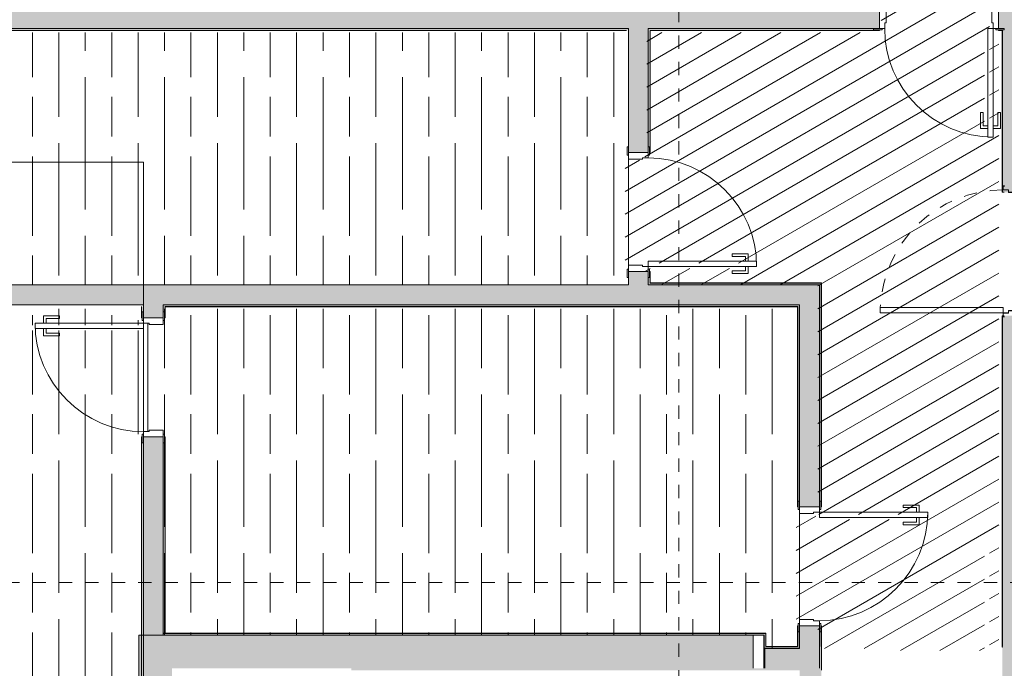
# Model space of a CAD drawing. Header units: millimetres. Extents: x 4.1 to 90.4, y -1.2 to 68.4.
# Tile 21 of 256: x 19.9 to 27.3, y 55.1 to 60. Entities that reach past the tile are written whole.
import ezdxf

# ---------------------------------------------------------------- set-up
doc = ezdxf.new("R2010")
doc.units = ezdxf.units.MM
doc.linetypes.add('Dash Dot 3_16_', pattern=[0.007938, 0.004763, -0.001587, 0, -0.001587])
doc.linetypes.add('Tiret', pattern=[0.00635, 0.003175, -0.003175])
for name, color, linetype, lineweight in [('A-DOOR', 7, 'Continuous', 5), ('A-DOOR-FRAM', 7, 'Continuous', 9), ('A-FLOR', 7, 'Continuous', 5), ('A-FLOR-LEVL', 7, 'Continuous', 5), ('A-FLOR-PATT', 7, 'Continuous', 15), ('A-WALL', 7, 'Continuous', 5), ('A-WALL-PATT', 7, 'Continuous', 13), ('I-WALL', 7, 'Continuous', 5), ('S-GRID', 7, 'Continuous', 9)]:
    doc.layers.add(name, color=color, linetype=linetype, lineweight=lineweight)
pattern_1 = [(90, (235.76847, -27.8593), (0.6, 0), [1, -0.2]), (90, (235.96847, -28.0593), (0.6, 0), [0.6, -0.15, 0.3, -0.15]), (90, (236.16847, -28.3593), (0.6, 0), [1, -0.2])]

# ---------------------------------------------------------------- blocks, each defined once
blk = doc.blocks.new('MUC-ENT-EXE-GOE-M3D-TZN-TNV-V21 _Principe Piscine_-D_rvt-1-MUC-LAG-PRO-PLA-ARC-TZN-SS01-AP04B-04RP Maçonnerie')
at = {"layer": 'A-WALL-PATT', "lineweight": 5, "true_color": 0x808080}
for points in [[(-214.7695, 78.5135), (-214.7695, 83.1635), (-215.0195, 83.1635), (-215.0195, 78.5135)], [(-210.3691, 82.9135), (-210.3691, 83.1635), (-214.7695, 83.1635), (-214.7695, 82.9135), (-210.3862, 82.9135)]]:
    blk.add_hatch(color=8, dxfattribs=at).paths.add_polyline_path(points)
at = {"layer": 'A-FLOR', "lineweight": 9}
blk.add_line((-210.2891, 82.9135), (-210.2891, 83.0635), dxfattribs=at)
at = {"layer": 'A-WALL', "lineweight": 15}
for p, q in [((-215.0195, 83.1635), (-215.0195, 78.5135)), ((-214.7695, 83.1635), (-215.0195, 83.1635)), ((-210.3691, 83.1635), (-214.7695, 83.1635)), ((-210.3691, 82.9135), (-210.3691, 83.1635))]:
    blk.add_line(p, q, dxfattribs=at)
at = {"layer": 'S-GRID', "color": 8, "linetype": 'Dash Dot 3_16_', "true_color": 0x808080}
for p, q in [((-210.9322, 94.4999), (-210.9322, 35.6618)), ((-231.0244, 83.5635), (-169.5571, 83.5635))]:
    blk.add_line(p, q, dxfattribs=at)
blk = doc.blocks.new('LAG-C1030-PORTE-BAT 1 VANT-13PR_01 - LAG-C1030-PORTE-BAT 1 VANT-13PR_01_01-BOH 80X210-15711703-MUC-LAG-PRO-PLA-ARC-TZN-SS01-AP04B-04RP Maçonnerie')
at = {"layer": 'A-DOOR'}
for p, q in [((0.3053, 0.895), (0.2653, 0.895)), ((0.2653, 0.895), (0.2653, 0.075)), ((0.3053, 0.075), (0.3053, 0.895)), ((0.2103, 0.83), (0.2103, 0.71)), ((0.2653, 0.83), (0.2103, 0.83)), ((0.2653, 0.81), (0.2653, 0.83)), ((0.3603, 0.83), (0.3053, 0.83)), ((0.3053, 0.83), (0.3053, 0.81)), ((0.3603, 0.71), (0.3603, 0.83)), ((0.2303, 0.71), (0.2303, 0.81)), ((0.2303, 0.81), (0.2653, 0.81)), ((0.3053, 0.81), (0.3403, 0.81)), ((0.3403, 0.81), (0.3403, 0.71)), ((0.2103, 0.71), (0.2303, 0.71)), ((0.3403, 0.71), (0.3603, 0.71)), ((-0.5347, 0.085), (-0.5997, 0.085)), ((-0.5997, 0.085), (-0.5997, 0.075)), ((-0.5997, 0.075), (-0.5347, 0.075)), ((-0.5547, 0.075), (-0.5547, -0.075)), ((-0.5147, 0.075), (-0.5547, 0.075)), ((-0.5347, 0.075), (-0.5347, 0.085)), ((-0.5147, 0.0311), (-0.5147, 0.075)), ((0.2653, 0.075), (0.3053, 0.075)), ((0.3453, 0.075), (0.3053, 0.075)), ((0.3053, 0.075), (0.3053, 0.0311)), ((0.3253, 0.085), (0.3253, 0.075)), ((0.3903, 0.085), (0.3253, 0.085)), ((0.3253, 0.075), (0.3903, 0.075)), ((0.3453, -0.075), (0.3453, 0.075)), ((0.3903, 0.075), (0.3903, 0.085)), ((-0.5047, 0.0311), (-0.5147, 0.0311)), ((-0.5047, -0.075), (-0.5047, 0.0311)), ((0.3053, 0.0311), (0.2953, 0.0311)), ((0.2953, 0.0311), (0.2953, -0.075)), ((-0.5347, -0.075), (-0.5997, -0.075)), ((-0.5997, -0.075), (-0.5997, -0.085)), ((-0.5997, -0.085), (-0.5347, -0.085)), ((-0.5547, -0.075), (-0.5047, -0.075)), ((-0.5347, -0.085), (-0.5347, -0.075)), ((0.2953, -0.075), (0.3453, -0.075)), ((0.3253, -0.075), (0.3253, -0.085)), ((0.3903, -0.075), (0.3253, -0.075)), ((0.3253, -0.085), (0.3903, -0.085)), ((0.3903, -0.085), (0.3903, -0.075))]:
    blk.add_line(p, q, dxfattribs=at)
blk.add_arc((0.3053, 0.075), 0.82, 90, 180, dxfattribs=at)
blk = doc.blocks.new('LAG-C1030-PORTE-BAT 1 VANT-13PR_01 - LAG-C1030-PORTE-BAT 1 VANT-13PR_01_01-BOH 80X210-15711716-MUC-LAG-PRO-PLA-ARC-TZN-SS01-AP04B-04RP Maçonnerie')
at = {"layer": 'A-DOOR'}
for p, q in [((-0.5997, 0.075), (-0.5997, 0.085)), ((-0.5997, 0.085), (-0.5347, 0.085)), ((-0.5347, 0.075), (-0.5997, 0.075)), ((-0.5547, 0.075), (-0.5047, 0.075)), ((-0.5547, -0.075), (-0.5547, 0.075)), ((-0.5347, 0.085), (-0.5347, 0.075)), ((-0.5047, 0.075), (-0.5047, -0.0311)), ((0.2953, 0.075), (0.3453, 0.075)), ((0.2953, -0.0311), (0.2953, 0.075)), ((0.3253, 0.085), (0.3903, 0.085)), ((0.3253, 0.075), (0.3253, 0.085)), ((0.3903, 0.075), (0.3253, 0.075)), ((0.3453, 0.075), (0.3453, -0.075)), ((0.3903, 0.085), (0.3903, 0.075)), ((-0.5147, -0.0311), (-0.5147, -0.075)), ((-0.5047, -0.0311), (-0.5147, -0.0311)), ((0.3053, -0.0311), (0.2953, -0.0311)), ((0.3053, -0.075), (0.3053, -0.0311)), ((-0.5997, -0.085), (-0.5997, -0.075)), ((-0.5997, -0.075), (-0.5347, -0.075)), ((-0.5347, -0.085), (-0.5997, -0.085)), ((-0.5147, -0.075), (-0.5547, -0.075)), ((-0.5347, -0.075), (-0.5347, -0.085)), ((0.2653, -0.075), (0.3053, -0.075)), ((0.2653, -0.895), (0.2653, -0.075)), ((0.3053, -0.075), (0.3053, -0.895)), ((0.3453, -0.075), (0.3053, -0.075)), ((0.3253, -0.075), (0.3903, -0.075)), ((0.3253, -0.085), (0.3253, -0.075)), ((0.3903, -0.085), (0.3253, -0.085)), ((0.3903, -0.075), (0.3903, -0.085)), ((0.2103, -0.71), (0.2303, -0.71)), ((0.2103, -0.83), (0.2103, -0.71)), ((0.2303, -0.71), (0.2303, -0.81)), ((0.3403, -0.71), (0.3603, -0.71)), ((0.3403, -0.81), (0.3403, -0.71)), ((0.3603, -0.71), (0.3603, -0.83)), ((0.2303, -0.81), (0.2653, -0.81)), ((0.2653, -0.81), (0.2653, -0.83)), ((0.3053, -0.81), (0.3403, -0.81)), ((0.3053, -0.83), (0.3053, -0.81)), ((0.2653, -0.83), (0.2103, -0.83)), ((0.3603, -0.83), (0.3053, -0.83)), ((0.3053, -0.895), (0.2653, -0.895))]:
    blk.add_line(p, q, dxfattribs=at)
blk.add_arc((0.3053, -0.075), 0.82, 180, 270, dxfattribs=at)
blk = doc.blocks.new('LAG-C1030-PORTE-HM_Simple_OC-13PR_20_01 - LAG-C1030-PORTE-HM_Simple_OC-13PR_20_01-93x204-V3-MUC-LAG-PRO-PLA-ARC-TZN-SS01-AP04B-04RP Maçonnerie')
at = {"layer": 'A-DOOR', "lineweight": 9}
for p, q in [((0.465, -0.087), (0.425, -0.087)), ((0.425, -0.087), (0.425, -1.017)), ((0.465, -1.017), (0.465, -0.087)), ((0.425, -1.017), (0.465, -1.017))]:
    blk.add_line(p, q, dxfattribs=at)
at = {"layer": 'A-DOOR', "color": 176, "linetype": 'Tiret', "true_color": 0x000080}
blk.add_arc((0.465, -0.087), 0.93, 179.9692, 267.52861, dxfattribs=at)
at = {"layer": 'A-DOOR-FRAM'}
for p, q in [((-0.4942, 0.087), (-0.495, 0.0862)), ((-0.495, 0.0862), (-0.495, 0.075)), ((-0.495, 0.075), (-0.4935, 0.075)), ((-0.4658, 0.087), (-0.4942, 0.087)), ((-0.4935, 0.075), (-0.4935, 0.0855)), ((-0.4935, 0.0855), (-0.4665, 0.0855)), ((-0.4665, 0.0855), (-0.4665, 0.0405)), ((-0.465, 0.0862), (-0.4658, 0.087)), ((-0.465, 0.042), (-0.465, 0.0862)), ((0.4658, 0.087), (0.465, 0.0862)), ((0.465, 0.0862), (0.465, 0.042)), ((0.4942, 0.087), (0.4658, 0.087)), ((0.4665, 0.0405), (0.4665, 0.0855)), ((0.4665, 0.0855), (0.4935, 0.0855)), ((0.4935, 0.0855), (0.4935, 0.075)), ((0.4935, 0.075), (0.495, 0.075)), ((0.495, 0.0862), (0.4942, 0.087)), ((0.495, 0.075), (0.495, 0.0862)), ((-0.4665, 0.0405), (-0.4485, 0.0405)), ((-0.4478, 0.042), (-0.465, 0.042)), ((-0.4485, 0.0405), (-0.4485, -0.0455)), ((-0.447, 0.0412), (-0.4478, 0.042)), ((-0.447, -0.0462), (-0.447, 0.0412)), ((0.4478, 0.042), (0.447, 0.0412)), ((0.447, 0.0412), (0.447, -0.0462)), ((0.465, 0.042), (0.4478, 0.042)), ((0.4485, -0.0455), (0.4485, 0.0405)), ((0.4485, 0.0405), (0.4665, 0.0405)), ((-0.4485, -0.0455), (-0.4665, -0.0455)), ((-0.4665, -0.0455), (-0.4665, -0.0855)), ((-0.465, -0.0862), (-0.465, -0.047)), ((-0.465, -0.047), (-0.4478, -0.047)), ((-0.4478, -0.047), (-0.447, -0.0462)), ((0.447, -0.0462), (0.4478, -0.047)), ((0.4478, -0.047), (0.465, -0.047)), ((0.4665, -0.0455), (0.4485, -0.0455)), ((0.465, -0.047), (0.465, -0.0862)), ((0.4665, -0.0855), (0.4665, -0.0455)), ((-0.4935, -0.075), (-0.495, -0.075)), ((-0.495, -0.075), (-0.495, -0.0862)), ((-0.495, -0.0862), (-0.4942, -0.087)), ((-0.4942, -0.087), (-0.4658, -0.087)), ((-0.4935, -0.0855), (-0.4935, -0.075)), ((-0.4665, -0.0855), (-0.4935, -0.0855)), ((-0.4658, -0.087), (-0.465, -0.0862)), ((0.465, -0.0862), (0.4658, -0.087)), ((0.4658, -0.087), (0.4942, -0.087)), ((0.4935, -0.0855), (0.4665, -0.0855)), ((0.495, -0.075), (0.4935, -0.075)), ((0.4935, -0.075), (0.4935, -0.0855)), ((0.4942, -0.087), (0.495, -0.0862)), ((0.495, -0.0862), (0.495, -0.075))]:
    blk.add_line(p, q, dxfattribs=at)

msp = doc.modelspace()

# ---------------------------------------------------------------- block references
at = {"lineweight": 5}
msp.add_blockref('MUC-ENT-EXE-GOE-M3D-TZN-TNV-V21 _Principe Piscine_-D_rvt-1-MUC-LAG-PRO-PLA-ARC-TZN-SS01-AP04B-04RP Maçonnerie', (235.7946, -27.8436), dxfattribs=at)

# ---------------------------------------------------------------- next in the draw order: hatches: boundary and pattern name
at = {"layer": 'A-FLOR-PATT'}
h = msp.add_hatch(dxfattribs=at)
h.set_pattern_fill('FP_2', color=2, style=0, pattern_type=2)
h.set_pattern_definition([(30, (235.76847, -27.85928), (-0.075, 0.12990381), [])])
h.paths.add_polyline_path([(27.2143, 59.8927), (27.2143, 59.0727), (27.1743, 59.0727), (27.1743, 59.8927)])
h.paths.add_polyline_path([(25.8993, 56.2342), (26.7193, 56.2342), (26.7193, 56.1942), (25.8993, 56.1942)])
h.paths.add_polyline_path([(27.2543, 55.2042), (27.2543, 55.2192), (27.2843, 55.2192), (27.2843, 59.8777), (27.2543, 59.8777), (27.2543, 59.8927), (27.2143, 59.8927), (27.2143, 60.0427), (26.3943, 60.0427), (26.3943, 59.8927), (26.3543, 59.8927), (26.3543, 59.8777), (24.6193, 59.8777), (24.6193, 58.9542), (24.6043, 58.9542), (24.6043, 58.9142), (24.4543, 58.9142), (24.4543, 58.0942), (24.6043, 58.0942), (24.6043, 58.0542), (24.6193, 58.0531), (24.6193, 57.9692), (25.9143, 57.9692), (25.9143, 56.2742), (25.8993, 56.2742), (25.8993, 56.2342), (25.7493, 56.2342), (25.7493, 55.4142), (25.8993, 55.4142), (25.8993, 55.3742), (25.9143, 55.3742), (25.9143, 55.2192), (26.3543, 55.2192), (26.3543, 55.2042), (27.1743, 55.2042), (27.1743, 56.0242), (27.2143, 56.0242), (27.2143, 55.2042), (27.2407, 55.2042)])
h.paths.add_polyline_path([(25.4243, 58.0942), (24.6043, 58.0942), (24.6043, 58.1342), (25.4243, 58.1342)])
at = {"layer": 'A-FLOR-PATT', "true_color": 0x000000}
h = msp.add_hatch(dxfattribs=at)
h.set_pattern_fill('GOST_WOOD', color=18, scale=0.1, style=0)
h.set_pattern_definition(pattern_1)
h.paths.add_polyline_path([(21.7999, 57.9692), (24.4393, 57.9692), (24.4393, 58.0542), (24.4543, 58.0542), (24.4543, 58.9542), (24.4393, 58.9542), (24.4393, 59.8777), (17.6226, 59.8777), (17.6226, 57.9692), (20.999, 57.9692)])
h = msp.add_hatch(dxfattribs=at)
h.set_pattern_fill('GOST_WOOD', color=18, scale=0.1, style=0)
h.set_pattern_definition(pattern_1)
h.paths.add_polyline_path([(20.652, 52.969), (20.7676, 52.969), (20.7676, 56.8042), (20.7826, 56.8042), (20.7827, 56.8442), (20.8162, 56.8442), (20.8162, 57.6642), (20.7826, 57.6642), (20.7826, 57.7042), (20.7676, 57.7042), (20.7676, 57.7892), (17.6226, 57.7892), (17.6226, 56.0141), (17.6227, 56.014), (17.6749, 55.9846), (17.7211, 55.9466), (17.7621, 55.8972), (17.7901, 55.8493), (17.8108, 55.7931), (17.8213, 55.7341), (17.8212, 55.6731), (17.8076, 55.6061), (17.7873, 55.5535), (17.753, 55.4985), (17.7127, 55.454), (17.6633, 55.4162), (17.6226, 55.3944), (17.6226, 52.969), (19.0795, 52.969)])
h.paths.add_polyline_path([(19.9626, 57.6242), (19.9626, 57.6642), (20.7826, 57.6642), (20.7826, 57.6242), (20.143, 57.6242)])
h = msp.add_hatch(dxfattribs=at)
h.set_pattern_fill('GOST_WOOD', color=18, scale=0.1, style=0)
h.set_pattern_definition(pattern_1)
h.paths.add_polyline_path([(25.7343, 55.2192), (25.7343, 55.3742), (25.7493, 55.3742), (25.7493, 56.2742), (25.7343, 56.2742), (25.7343, 57.7892), (20.9476, 57.7892), (20.9476, 57.7042), (20.9326, 57.7042), (20.9326, 56.8042), (20.9476, 56.8042), (20.9476, 55.3192), (25.4943, 55.3192), (25.4943, 55.2192), (25.7088, 55.2192)])
at = {"layer": 'A-FLOR-PATT'}
h = msp.add_hatch(dxfattribs=at)
h.set_pattern_fill('ANSI31', color=2)
h.set_pattern_definition([(45, (-136.6335, -114.262), (-2.245064, 2.245064), [])])
h.paths.add_polyline_path([(63.8107, 34.5549, 0.224216), (63.0925, 34.216), (63.8107, 34.216)])
h.paths.add_polyline_path([(63.8104, 33.6649), (62.8804, 33.6649), (62.8804, 33.6399), (63.8104, 33.6399)], flags=17)
h.paths.add_polyline_path([(63.8104, 33.6799), (62.8821, 33.6799, 0.004038), (62.8813, 33.6649), (63.8104, 33.6649)], flags=17)
h.paths.add_polyline_path([(63.8107, 35.6799), (63.8107, 35.6941), (61.3807, 35.6799), (61.3807, 33.5899), (63.8107, 33.5899), (63.8107, 33.5941), (63.8107, 33.5954), (63.8097, 33.5964), (63.8104, 33.5964), (63.8104, 33.6249), (62.8804, 33.6249), (62.8804, 33.6649), (62.8804, 33.6799), (62.8813, 33.6799, -0.401668), (63.8104, 34.5699), (63.8104, 34.5841), (63.8104, 34.5999), (63.8107, 34.5999)])
h.paths.add_polyline_path([(63.8107, 34.216), (63.0925, 34.216, 0.158726), (62.8821, 33.6799), (63.8107, 33.6799)], flags=17)
h.paths.add_polyline_path([(60.4271, 36.7165), (59.5896, 36.7165), (59.5896, 36.749), (60.4271, 36.749), (60.4271, 36.7363)], flags=17)
h.paths.add_polyline_path([(58.1821, 45.8922), (58.1496, 45.8922), (58.1496, 46.6797), (58.1821, 46.6797), (58.1821, 46.0802)], flags=17)
h.paths.add_polyline_path([(49.9393, 49.368), (50.7768, 49.368), (50.7768, 49.3355), (49.9393, 49.3355), (49.9393, 49.3639)], flags=16)
h.paths.add_polyline_path([(59.6896, 35.8442), (60.4246, 35.8442), (60.4246, 36.7115), (60.4271, 36.7115), (60.4271, 36.7165), (60.4696, 36.7165), (60.4696, 36.729), (60.5196, 36.729), (60.5196, 36.749), (60.5893, 36.749), (60.5893, 38.074), (60.5196, 38.074), (60.5196, 38.094), (60.4696, 38.094), (60.4696, 38.1065), (60.4271, 38.1065), (60.4271, 38.1115), (60.4246, 38.1115), (60.4246, 38.1865), (59.6746, 38.1865), (59.6746, 42.4365), (59.7078, 42.4365), (59.7078, 44.1647), (59.5612, 44.1647), (59.5612, 44.3797), (59.5762, 44.3797), (59.5762, 45.6797), (59.5612, 45.6802), (59.5612, 45.7147), (58.1871, 45.7147), (58.1871, 45.7972), (58.1696, 45.7972), (58.1696, 45.8497), (58.1821, 45.8497), (58.1821, 45.8922), (58.1871, 45.8922), (58.1871, 45.8947), (58.5046, 45.8947), (58.5046, 49.4817), (58.0969, 49.4817), (58.0962, 49.4858), (58.0954, 49.4855), (58.0954, 49.5297), (58.0786, 49.5305), (58.0774, 49.5305), (58.0782, 49.6175), (58.0782, 49.6187), (58.0954, 49.6187), (58.0954, 49.6467), (57.1654, 49.6464), (57.1654, 49.6187), (57.1822, 49.6179), (57.1834, 49.6179), (57.1826, 49.5308), (57.1826, 49.5297), (57.1654, 49.5297), (57.1646, 49.4858), (57.1646, 49.4847), (57.1639, 49.4847), (57.1639, 49.4817), (49.9418, 49.4816), (49.9418, 49.373), (49.9393, 49.373), (49.9393, 49.368), (49.8968, 49.368), (49.8968, 49.3555), (49.8468, 49.3555), (49.8468, 49.3355), (49.0518, 49.3355), (49.0518, 49.368), (49.8443, 49.368), (49.8443, 49.373), (49.7618, 49.373), (49.7618, 49.4817), (44.2532, 49.4817), (44.2525, 49.4858), (44.2517, 49.4855), (44.2517, 49.4967), (43.3217, 49.4967), (43.3209, 49.4858), (43.3209, 49.4847), (43.3202, 49.4847), (43.3202, 49.4817), (29.0088, 49.4817), (29.0081, 49.4858), (29.0073, 49.4855), (29.0073, 49.5297), (28.9905, 49.5305), (28.9893, 49.5305), (28.9901, 49.6175), (28.9901, 49.6187), (29.0073, 49.6187), (29.0073, 49.6467), (27.5473, 49.6467), (27.5473, 49.6187), (27.5642, 49.6179), (27.5653, 49.6179), (27.5645, 49.5308), (27.5645, 49.5297), (27.5473, 49.5297), (27.5465, 49.4858), (27.5465, 49.4847), (27.5458, 49.4847), (27.5458, 49.4817), (27.2843, 49.4817), (27.2843, 55.0392), (27.2543, 55.0392), (27.2543, 55.0542), (27.2143, 55.0542), (27.2143, 55.2042), (26.3943, 55.2042), (26.3943, 55.0542), (26.3543, 55.0542), (26.3543, 55.0392), (25.9143, 55.0392), (25.9143, 51.3392), (25.2593, 51.3392), (25.2593, 51.0342), (25.2443, 51.0342), (25.2443, 50.9942), (25.0943, 50.9942), (25.0943, 50.1142), (25.2443, 50.1142), (25.2443, 50.0742), (25.2593, 50.0742), (25.2593, 47.8792), (25.2893, 47.8792), (25.2893, 47.8642), (25.3293, 47.8642), (25.3293, 48.6842), (25.3693, 48.6842), (25.3693, 47.8642), (26.1893, 47.8642), (26.1893, 47.8792), (29.2043, 47.8792), (29.2043, 47.8642), (30.1043, 47.8642), (30.1043, 47.8792), (30.4607, 47.8792), (30.4607, 47.8642), (31.3607, 47.8642), (31.3607, 47.8792), (35.791, 47.8792), (35.791, 47.8642), (36.691, 47.8642), (36.691, 47.8792), (39.9684, 47.8792), (39.9684, 47.8642), (40.8684, 47.8642), (40.8684, 47.8792), (43.9611, 47.8792), (43.9611, 47.8642), (44.8611, 47.8642), (44.8611, 47.8792), (46.4543, 47.8792), (46.4543, 47.8642), (47.3543, 47.8642), (47.3543, 47.8792), (49.7618, 47.8792), (49.7618, 47.973), (49.8443, 47.973), (49.8443, 47.978), (49.0518, 47.978), (49.0518, 48.0105), (49.8468, 48.0105), (49.8468, 47.9905), (49.8968, 47.9905), (49.8968, 47.978), (49.9393, 47.978), (49.9393, 47.973), (49.9418, 47.973), (49.9418, 47.8792), (50.9643, 47.8792), (50.9643, 47.9186), (51.9132, 47.9186), (51.9132, 47.8642), (51.9232, 47.8642), (51.9232, 47.8792), (54.002, 47.8792), (54.002, 46.6892), (54.1355, 46.6892), (54.1362, 46.6851), (54.137, 46.6847), (54.137, 46.6742), (55.067, 46.6742), (55.0678, 46.6851), (55.0678, 46.6862), (55.0685, 46.6862), (55.0685, 46.6892), (56.4846, 46.6892), (56.4849, 45.8947), (56.7871, 45.8947), (56.7871, 45.8922), (56.7921, 45.8922), (56.7921, 45.8497), (56.8046, 45.8497), (56.8046, 45.7972), (56.7871, 45.7972), (56.7871, 45.7147), (56.4846, 45.7147), (56.4846, 45.6177), (56.4966, 45.6177), (56.4966, 44.3147), (56.4846, 44.3147), (56.4849, 43.6875), (56.4966, 43.6875), (56.4966, 42.5845), (56.4846, 42.5845), (56.4846, 42.3857), (56.4804, 42.385), (56.4801, 42.3842), (56.4696, 42.3842), (56.4697, 41.4542), (56.4804, 41.4534), (56.4816, 41.4534), (56.4816, 41.4527), (56.4846, 41.4527), (56.4849, 35.8592), (58.8843, 35.8592), (58.8843, 36.7197), (59.5143, 36.7197), (59.5143, 35.8442)])
h.paths.add_polyline_path([(60.5893, 36.7115), (60.5893, 36.7165), (60.5221, 36.7165), (60.5221, 36.7115)], flags=17)
h.paths.add_polyline_path([(59.7674, 38.074), (59.5896, 38.074), (59.5896, 38.1065), (60.4271, 38.1065), (60.4271, 38.074), (59.8845, 38.074)], flags=16)
h.paths.add_polyline_path([(60.5893, 38.1065), (60.5893, 38.1115), (60.5221, 38.1115), (60.5221, 38.1065), (60.5891, 38.1065)], flags=17)
h.paths.add_polyline_path([(59.1993, 43.6647), (59.1359, 43.6707), (59.0747, 43.6885), (59.0188, 43.7168), (58.9695, 43.7543), (58.928, 43.7998), (58.895, 43.8531), (58.8723, 43.9116), (58.8608, 43.9733), (58.8608, 44.0361), (58.8743, 44.103), (58.895, 44.1562), (58.9291, 44.2108), (58.9703, 44.256), (59.0203, 44.2938), (59.0825, 44.3234), (59.1411, 44.3393), (59.2053, 44.3441), (59.264, 44.3383), (59.3239, 44.3209), (59.3799, 44.2926), (59.4291, 44.2551), (59.4707, 44.2096), (59.5037, 44.1562), (59.5264, 44.0977), (59.5379, 44.0361), (59.5379, 43.9733), (59.5264, 43.9116), (59.5037, 43.8531), (59.4696, 43.7986), (59.4284, 43.7534), (59.3783, 43.7156), (59.3161, 43.6859), (59.2618, 43.6705), (59.2044, 43.6652)], flags=16)
h.paths.add_polyline_path([(56.7962, 45.8922), (56.7921, 45.8922), (56.7921, 46.6797), (56.8246, 46.6797), (56.8246, 45.8922)], flags=16)
h.paths.add_polyline_path([(54.137, 46.6862), (54.137, 47.6162), (54.177, 47.6162), (54.177, 46.6862)], flags=16)
h.paths.add_polyline_path([(49.9418, 47.978), (49.9393, 47.978), (49.9393, 48.0105), (50.7768, 48.0105), (50.7768, 47.978), (50.364, 47.978)], flags=16)
h.paths.add_polyline_path([(56.2244, 48.2896), (56.1731, 48.2922), (56.1235, 48.3056), (56.0752, 48.3314), (56.0383, 48.3621), (56.0066, 48.4026), (55.9844, 48.4489), (55.9724, 48.4989), (55.9724, 48.5553), (55.9816, 48.6015), (56.0027, 48.6494), (56.0346, 48.6923), (56.0731, 48.726), (56.119, 48.7511), (56.1711, 48.7658), (56.2214, 48.769), (56.2731, 48.7609), (56.3218, 48.7419), (56.3652, 48.7127), (56.4029, 48.6722), (56.4294, 48.6269), (56.445, 48.5805), (56.4505, 48.5284), (56.4432, 48.4723), (56.4276, 48.427), (56.4009, 48.3831), (56.3654, 48.3459), (56.3228, 48.3172), (56.2751, 48.2981), (56.2396, 48.2922)], flags=16)
h.paths.add_polyline_path([(43.3617, 48.5547), (43.3217, 48.5547), (43.3217, 49.4847), (43.3617, 49.4847), (43.3617, 49.108)], flags=16)
h.paths.add_polyline_path([(57.1819, 49.5312), (57.1819, 49.6172), (57.1639, 49.6172), (57.165, 49.5312), (57.1654, 49.5312)], flags=17)
h.paths.add_polyline_path([(58.0789, 49.5312), (58.0969, 49.5312), (58.0969, 49.6172), (58.0789, 49.6172), (58.0789, 49.5442)], flags=17)
h.paths.add_polyline_path([(29.0073, 49.5312), (29.0088, 49.5312), (29.0088, 49.6172), (28.9908, 49.6172), (28.9908, 49.5312), (29.0047, 49.5312)], flags=17)
h.paths.add_polyline_path([(27.5638, 49.5312), (27.5638, 49.6172), (27.5458, 49.6172), (27.5458, 49.5312), (27.5473, 49.5312)], flags=17)
h.paths.add_polyline_path([(63.8107, 33.6091), (63.8224, 33.6091), (63.8224, 33.6384), (63.9874, 33.6384), (63.9874, 34.5564), (63.8224, 34.5564), (63.8107, 34.5564)])
at = {"layer": 'A-WALL-PATT', "lineweight": 5, "true_color": 0xc0c0c0}
for points in [[(24.4664, 59.8943), (24.4804, 59.8943), (24.4804, 59.9083), (17.6337, 59.9083), (17.6337, 59.8943), (23.7638, 59.8943)], [(25.4084, 57.9699), (25.9254, 57.9699), (25.9254, 57.9839), (24.6304, 57.9839), (24.6304, 57.9699)], [(25.7614, 57.8059), (25.7754, 57.8059), (25.7754, 57.8199), (20.9587, 57.8199), (20.9587, 57.8059), (25.4084, 57.8059)], [(25.5054, 55.3199), (25.5064, 55.3199), (25.5054, 55.3339), (20.9587, 55.3339), (20.9587, 55.3199), (25.4084, 55.3199)], [(25.5064, 55.2349), (25.5204, 55.2349), (25.5204, 55.3339), (25.5064, 55.3339), (25.5064, 55.3022)], [(25.5064, 55.2209), (25.7614, 55.2209), (25.7604, 55.2349), (25.5064, 55.2349)]]:
    msp.add_hatch(color=9, dxfattribs=at).paths.add_polyline_path(points)
h = msp.add_hatch(color=9, dxfattribs=at)
h.paths.add_polyline_path([(27.3114, 59.8943), (27.3254, 59.8943), (27.3254, 59.8983), (27.2814, 59.8983), (27.2814, 59.8943)])
h.paths.add_polyline_path([(24.6304, 59.8943), (26.3794, 59.8943), (26.3794, 59.8983), (26.3354, 59.8983), (26.3354, 59.9083), (24.6304, 59.9083), (24.6304, 59.9008)])
h = msp.add_hatch(color=9, dxfattribs=at)
h.paths.add_polyline_path([(24.6444, 57.9839), (24.6444, 58.0689), (24.6404, 58.0689), (24.6404, 58.0249), (24.6304, 58.0249), (24.6304, 57.9839)])
h.paths.add_polyline_path([(24.6444, 58.9709), (24.6444, 59.8943), (24.6304, 59.8933), (24.6304, 59.0149), (24.6404, 59.0149), (24.6404, 58.9709)])
h = msp.add_hatch(color=9, dxfattribs=at)
h.paths.add_polyline_path([(27.3164, 55.2299), (27.3254, 55.2299), (27.3254, 57.7354), (27.3114, 57.7354), (27.3114, 55.2299)])
h.paths.add_polyline_path([(27.3254, 58.6704), (27.3254, 59.8943), (27.3114, 59.8933), (27.3114, 58.6704)])
h = msp.add_hatch(color=9, dxfattribs=at)
h.paths.add_polyline_path([(25.9254, 55.2349), (25.9394, 55.2349), (25.9394, 55.3889), (25.9354, 55.3889), (25.9354, 55.3449), (25.9254, 55.3449), (25.9254, 55.3022)])
h.paths.add_polyline_path([(25.9354, 56.2909), (25.9394, 56.2909), (25.9394, 57.9839), (25.9254, 57.9839), (25.9254, 56.3349), (25.9354, 56.3349)])
h = msp.add_hatch(color=9, dxfattribs=at)
h.paths.add_polyline_path([(20.8012, 52.9696), (20.8087, 52.9696), (20.8087, 56.7749), (20.7987, 56.7749), (20.7987, 56.8189), (20.7947, 56.8189), (20.7947, 52.9696)])
h.paths.add_polyline_path([(20.7987, 57.7209), (20.7987, 57.7649), (20.8087, 57.7649), (20.8087, 57.8059), (20.7947, 57.8049), (20.7947, 57.7209)])
h = msp.add_hatch(color=9, dxfattribs=at)
h.paths.add_polyline_path([(20.9662, 55.3349), (20.9727, 55.3349), (20.9727, 56.8189), (20.9687, 56.8189), (20.9687, 56.7749), (20.9587, 56.7749), (20.9587, 55.3349)])
h.paths.add_polyline_path([(20.9727, 57.7209), (20.9727, 57.8059), (20.9587, 57.8049), (20.9587, 57.7649), (20.9687, 57.7649), (20.9687, 57.7209)])
h = msp.add_hatch(color=9, dxfattribs=at)
h.paths.add_polyline_path([(25.7614, 55.2209), (25.7754, 55.2209), (25.7754, 55.3449), (25.7654, 55.3449), (25.7654, 55.3889), (25.7614, 55.3889), (25.7614, 55.2349)])
h.paths.add_polyline_path([(25.7654, 56.2909), (25.7654, 56.3349), (25.7754, 56.3349), (25.7754, 57.8059), (25.7614, 57.8049), (25.7614, 56.2909)])
at = {"layer": 'I-WALL'}
for points in [[(20.7751, 59.9083), (20.7751, 60.0583), (17.6337, 60.0583), (17.6337, 59.9083), (20.4747, 59.9083)], [(20.7751, 57.8199), (20.7751, 57.9699), (17.6337, 57.9699), (17.6337, 57.8199), (20.4747, 57.8199)], [(25.4354, 57.8199), (25.4354, 57.9699), (20.7751, 57.9699), (20.7751, 57.8199), (25.4084, 57.8199)], [(25.7754, 57.8199), (25.7754, 57.9699), (25.4354, 57.9699), (25.4354, 57.8199)], [(25.7604, 57.8049), (25.7614, 57.8059), (25.4084, 57.8049)], [(25.5204, 55.3339), (25.5204, 55.3349), (25.5064, 55.3339)], [(25.9254, 51.3699), (25.9254, 55.3149), (25.7754, 55.3149), (25.7754, 51.3699)], [(27.3104, 55.2306), (27.3114, 55.2306), (27.3104, 55.3022)], [(27.4754, 49.5123), (27.4754, 55.3083), (27.3254, 55.3083), (27.3254, 49.5123), (27.4641, 49.5123)], [(25.9404, 51.3549), (25.9404, 55.2355), (25.9254, 55.2355), (25.9254, 51.3549)], [(27.3104, 49.5123), (27.3254, 49.5123), (27.3254, 55.2306), (27.3104, 55.2306), (27.3104, 49.9441)], [(25.7754, 55.0699), (25.7754, 55.2199), (25.5129, 55.2199), (25.5129, 55.0699)], [(25.7754, 55.0549), (25.7754, 55.0699), (22.3829, 55.0699), (22.3829, 55.0549), (25.7604, 55.0549)]]:
    msp.add_hatch(color=9, dxfattribs=at).paths.add_polyline_path(points)
h = msp.add_hatch(color=9, dxfattribs=at)
h.paths.add_polyline_path([(27.3254, 59.9083), (27.4754, 59.9083), (27.4754, 60.0583), (27.2804, 60.0583), (27.2804, 59.9083)])
h.paths.add_polyline_path([(26.3354, 59.9083), (26.3804, 59.9083), (26.3804, 60.0583), (20.7751, 60.0583), (20.7751, 59.9083), (25.4084, 59.9083)])
h = msp.add_hatch(color=9, dxfattribs=at)
h.paths.add_polyline_path([(24.5554, 57.9699), (24.6304, 57.9699), (24.6304, 58.0699), (24.4804, 58.0699), (24.4804, 57.9699)])
h.paths.add_polyline_path([(24.4804, 58.9699), (24.6304, 58.9699), (24.6304, 59.9083), (24.4804, 59.9083), (24.4804, 59.0149)])
h = msp.add_hatch(color=9, dxfattribs=at)
h.paths.add_polyline_path([(27.3104, 59.8933), (27.3114, 59.8943), (27.2814, 59.8943), (27.2804, 59.8933)])
h.paths.add_polyline_path([(24.6454, 59.8933), (26.3804, 59.8933), (26.3794, 59.8943), (24.6444, 59.8943)])
h = msp.add_hatch(color=9, dxfattribs=at)
h.paths.add_polyline_path([(27.4754, 55.3083), (27.4754, 57.7368), (27.3254, 57.7368), (27.3254, 55.3083)])
h.paths.add_polyline_path([(27.4754, 58.6698), (27.4754, 59.9083), (27.3254, 59.9083), (27.3254, 58.6698)])
h = msp.add_hatch(color=9, dxfattribs=at)
h.paths.add_polyline_path([(24.6454, 57.9849), (24.6454, 58.0699), (24.6444, 58.0689), (24.6444, 57.9849)])
h.paths.add_polyline_path([(24.6454, 58.9699), (24.6444, 58.9709), (24.6404, 58.9699)])
h = msp.add_hatch(color=9, dxfattribs=at)
h.paths.add_polyline_path([(25.7754, 55.3149), (25.9254, 55.3149), (25.9254, 55.3899), (25.7754, 55.3899), (25.7754, 55.3449)])
h.paths.add_polyline_path([(25.9254, 56.2899), (25.9254, 57.9699), (25.7754, 57.9699), (25.7754, 56.2899), (25.8815, 56.2899)])
h = msp.add_hatch(color=9, dxfattribs=at)
h.paths.add_polyline_path([(20.8837, 55.3199), (20.9587, 55.3199), (20.9587, 56.8199), (20.8087, 56.8199), (20.8087, 55.3199)])
h.paths.add_polyline_path([(20.8087, 57.7199), (20.9587, 57.7199), (20.9587, 57.8199), (20.8087, 57.8199), (20.8087, 57.7649)])
h = msp.add_hatch(color=9, dxfattribs=at)
h.paths.add_polyline_path([(20.7947, 52.9836), (20.7947, 56.8189), (20.7937, 56.8199), (20.7937, 52.9846)])
h.paths.add_polyline_path([(20.7987, 57.7199), (20.7987, 57.7209), (20.7947, 57.7209), (20.7937, 57.7199)])
h = msp.add_hatch(color=9, dxfattribs=at)
h.paths.add_polyline_path([(20.9727, 55.3349), (20.9737, 55.3349), (20.9737, 56.8199), (20.9727, 56.8189), (20.9727, 56.3738)])
h.paths.add_polyline_path([(20.9687, 57.7199), (20.9737, 57.7199), (20.9727, 57.7209), (20.9687, 57.7203)])
h = msp.add_hatch(color=9, dxfattribs=at)
h.paths.add_polyline_path([(25.7614, 55.2349), (25.7614, 55.3889), (25.7604, 55.3899), (25.7604, 55.2349)])
h.paths.add_polyline_path([(25.7654, 56.2899), (25.7654, 56.2909), (25.7614, 56.2909), (25.7604, 56.2899)])
h = msp.add_hatch(color=9, dxfattribs=at)
h.paths.add_polyline_path([(25.9394, 55.2349), (25.9404, 55.2349), (25.9404, 55.3899), (25.9394, 55.3889), (25.9394, 55.3022)])
h.paths.add_polyline_path([(25.9404, 56.2899), (25.9394, 56.2909), (25.9354, 56.2899)])

# ---------------------------------------------------------------- next in the draw order: linework, layer by layer
at = {"layer": 'A-FLOR'}
for p, q in [((24.4804, 58.1199), (24.4804, 58.9199)), ((20.8423, 56.8599), (20.8423, 57.6799)), ((25.7754, 55.4399), (25.7754, 56.2399))]:
    msp.add_line(p, q, dxfattribs=at)
at = {"layer": 'A-FLOR-LEVL', "color": 9, "true_color": 0xc0c0c0}
for p, q in [((20.8087, 58.8968), (17.6487, 58.8968)), ((20.8087, 48.0225), (20.8087, 58.8968))]:
    msp.add_line(p, q, dxfattribs=at)
at = {"layer": 'A-WALL'}
for p, q in [((17.6477, 59.8943), (24.4664, 59.8943)), ((24.4804, 59.8933), (24.4804, 59.0149)), ((24.6304, 59.9083), (26.3354, 59.9083)), ((24.6304, 59.0149), (24.6304, 59.8933)), ((24.6444, 59.8943), (26.3794, 59.8943)), ((24.6444, 58.9709), (24.6444, 59.8943)), ((26.3794, 59.8943), (26.3794, 59.8983)), ((27.2814, 59.8983), (27.2814, 59.8943)), ((27.2814, 59.8943), (27.3114, 59.8943)), ((27.3114, 59.8943), (27.3114, 58.6704)), ((24.6404, 58.9709), (24.6444, 58.9709)), ((24.6444, 58.0689), (24.6404, 58.0689)), ((24.6444, 57.9839), (24.6444, 58.0689)), ((24.4804, 58.0249), (24.4804, 57.9699)), ((24.6304, 57.9849), (24.6304, 58.0249)), ((25.9394, 56.2909), (25.9394, 57.9849)), ((25.9404, 57.9839), (24.6444, 57.9839)), ((25.9254, 56.3349), (25.9254, 57.9699)), ((20.7947, 57.8059), (20.7947, 57.7209)), ((20.8087, 57.8049), (20.8087, 57.7649)), ((20.9587, 57.8049), (20.9587, 57.7649)), ((20.9727, 57.8059), (25.7614, 57.8059)), ((20.9727, 57.7209), (20.9727, 57.8059)), ((25.7614, 57.8059), (25.7614, 56.2909)), ((25.7754, 57.8049), (25.7754, 56.3349)), ((20.7947, 57.7209), (20.7987, 57.7209)), ((20.9687, 57.7209), (20.9727, 57.7209)), ((27.3114, 57.7354), (27.3114, 55.2349)), ((20.7947, 56.8189), (20.7947, 52.9836)), ((20.7987, 56.8189), (20.7947, 56.8189)), ((20.9727, 56.8189), (20.9687, 56.8189)), ((20.9727, 55.3349), (20.9727, 56.8189)), ((20.8087, 56.7749), (20.8087, 55.3199)), ((20.9587, 56.7749), (20.9587, 55.3199)), ((25.7614, 56.2909), (25.7654, 56.2909)), ((25.9354, 56.2909), (25.9394, 56.2909)), ((25.7614, 55.3889), (25.7614, 55.2349)), ((25.7654, 55.3889), (25.7614, 55.3889)), ((25.9394, 55.3889), (25.9354, 55.3889)), ((25.9394, 55.2349), (25.9394, 55.3889)), ((25.5204, 55.3339), (20.9587, 55.3339)), ((25.5054, 55.3199), (25.5064, 55.3199)), ((25.5064, 55.3349), (25.5064, 55.3339)), ((25.5064, 55.2199), (25.5064, 55.3199)), ((25.7754, 55.2209), (25.7754, 55.3449)), ((25.9254, 55.3149), (25.9254, 55.3449)), ((25.7614, 55.2349), (25.7604, 55.2349)), ((25.9394, 55.2349), (25.9404, 55.2349)), ((27.3114, 55.2306), (27.3104, 55.2306)), ((25.7754, 55.2209), (25.5054, 55.2209)), ((25.7614, 55.2209), (25.7614, 55.2199))]:
    msp.add_line(p, q, dxfattribs=at)
at = {"layer": 'I-WALL', "lineweight": 13}
for p, q in [((17.6337, 59.9083), (24.4804, 59.9083)), ((17.6487, 59.8933), (24.4654, 59.8933)), ((24.4804, 59.9083), (24.4804, 59.8933)), ((24.6304, 59.8933), (24.6304, 59.9083)), ((24.6454, 59.8933), (26.3804, 59.8933)), ((24.6454, 58.9699), (24.6454, 59.8933)), ((26.3804, 59.8933), (26.3804, 59.8983)), ((27.2804, 59.8983), (27.2804, 59.8933)), ((27.2804, 59.8933), (27.3104, 59.8933)), ((27.3104, 59.8933), (27.3104, 58.6704)), ((24.6404, 58.9699), (24.6454, 58.9699)), ((27.3104, 58.6704), (27.3254, 58.6704)), ((24.6454, 58.0699), (24.6404, 58.0699)), ((24.6454, 57.9849), (24.6454, 58.0699)), ((24.6304, 57.9699), (24.6304, 57.9849)), ((25.9404, 57.9849), (24.6454, 57.9849)), ((25.9404, 56.2899), (25.9404, 57.9849)), ((24.4804, 57.9699), (17.6337, 57.9699)), ((25.9254, 57.9699), (24.6304, 57.9699)), ((17.6337, 57.8199), (20.8087, 57.8199)), ((20.7937, 57.8049), (20.7937, 57.7199)), ((20.8087, 57.8199), (20.8087, 57.8049)), ((20.9587, 57.8199), (25.7754, 57.8199)), ((20.9587, 57.8199), (20.9587, 57.8049)), ((20.9737, 57.8049), (25.7604, 57.8049)), ((20.9737, 57.7199), (20.9737, 57.8049)), ((25.7604, 57.8049), (25.7604, 56.2899)), ((25.7754, 57.8199), (25.7754, 57.8049)), ((20.7937, 57.7199), (20.7987, 57.7199)), ((20.9687, 57.7199), (20.9737, 57.7199)), ((27.3254, 57.7354), (27.3104, 57.7354)), ((27.3104, 57.7354), (27.3104, 55.2306)), ((20.7987, 56.8199), (20.7937, 56.8199)), ((20.7937, 56.8199), (20.7937, 52.9846)), ((20.9737, 56.8199), (20.9687, 56.8199)), ((20.9737, 55.3349), (20.9737, 56.8199)), ((25.7604, 56.2899), (25.7654, 56.2899)), ((25.9354, 56.2899), (25.9404, 56.2899)), ((25.7654, 55.3899), (25.7604, 55.3899)), ((25.7604, 55.3899), (25.7604, 55.2349)), ((25.9404, 55.3899), (25.9354, 55.3899)), ((25.9404, 55.0549), (25.9404, 55.3899)), ((20.8087, 55.3199), (25.5054, 55.3199)), ((20.8087, 52.8196), (20.8087, 55.3199)), ((20.9587, 55.3349), (25.5204, 55.3349)), ((25.5054, 55.3199), (25.5054, 55.2199)), ((25.5204, 55.2349), (25.5204, 55.3349)), ((25.9254, 55.3149), (25.9254, 55.0699)), ((25.7604, 55.2349), (25.5204, 55.2349)), ((25.5054, 55.2199), (25.7754, 55.2199)), ((25.5129, 55.2199), (25.5129, 55.0699))]:
    msp.add_line(p, q, dxfattribs=at)
at = {"layer": 'I-WALL'}
msp.add_line((25.7754, 55.2209), (25.7754, 55.2199), dxfattribs=at)

# ---------------------------------------------------------------- next in the draw order: block references
at = {"layer": 'A-DOOR'}
msp.add_blockref('LAG-C1030-PORTE-BAT 1 VANT-13PR_01 - LAG-C1030-PORTE-BAT 1 VANT-13PR_01_01-BOH 80X210-15711716-MUC-LAG-PRO-PLA-ARC-TZN-SS01-AP04B-04RP Maçonnerie', (26.9351, 59.9833), dxfattribs=at)
for name, p, rotation in [('LAG-C1030-PORTE-BAT 1 VANT-13PR_01 - LAG-C1030-PORTE-BAT 1 VANT-13PR_01_01-BOH 80X210-15711703-MUC-LAG-PRO-PLA-ARC-TZN-SS01-AP04B-04RP Maçonnerie', (24.5554, 58.4152), 270), ('LAG-C1030-PORTE-HM_Simple_OC-13PR_20_01 - LAG-C1030-PORTE-HM_Simple_OC-13PR_20_01-93x204-V3-MUC-LAG-PRO-PLA-ARC-TZN-SS01-AP04B-04RP Maçonnerie', (27.4029, 58.2228), 270), ('LAG-C1030-PORTE-BAT 1 VANT-13PR_01 - LAG-C1030-PORTE-BAT 1 VANT-13PR_01_01-BOH 80X210-15711703-MUC-LAG-PRO-PLA-ARC-TZN-SS01-AP04B-04RP Maçonnerie', (20.8837, 57.3746), 90), ('LAG-C1030-PORTE-BAT 1 VANT-13PR_01 - LAG-C1030-PORTE-BAT 1 VANT-13PR_01_01-BOH 80X210-15711716-MUC-LAG-PRO-PLA-ARC-TZN-SS01-AP04B-04RP Maçonnerie', (25.8504, 55.9446), 90)]:
    msp.add_blockref(name, p, dxfattribs=dict(at, rotation=rotation))

doc.saveas('drawing.dxf')
